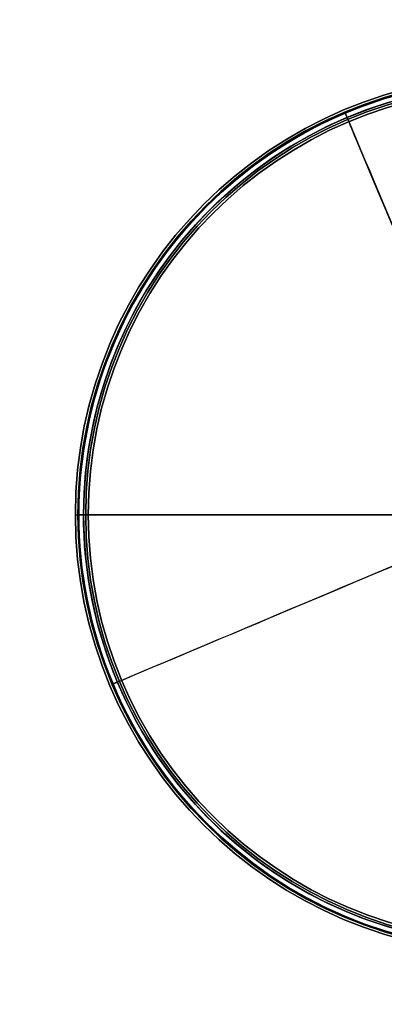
# Model space of a CAD drawing. Header units: millimetres. Extents: x -232 to 244, y -194 to 282.
# Tile 1 of 43: x -232 to -55, y -194 to 282. Entities that reach past the tile are written whole.
import ezdxf

# ---------------------------------------------------------------- set-up
doc = ezdxf.new("R2010")
doc.units = ezdxf.units.MM
for name, color, linetype, true_color in [('COTA', 252, 'Continuous', 0x696969), ('NEGRO', 7, 'Continuous', 0x171717), ('PANTALLA', 7, 'Continuous', 0xffffff)]:
    doc.layers.add(name, color=color, linetype=linetype, true_color=true_color)

# ---------------------------------------------------------------- blocks, each defined once
blk = doc.blocks.new('DOME M 29917')
at = {"layer": 'NEGRO', "extrusion": (0, 0, -1)}
for centre, radius, start, end in [((0, -42.5, 1143.35), 208.2, 67.1508, 247.1508), ((0, -42.5, 1142.35), 212.2, 270, 90), ((0, -42.5, 1143.35), 211, 270, 90), ((0, -42.5, 1137.35), 211, 270, 90), ((0, -42.5, 1145.35), 211, 270, 90), ((0, -42.5, 1139.35), 211, 270, 90), ((0, -42.5, 1141.35), 210.5, 360, 180), ((0, -42.5, 1145.35), 207.2, 270, 90), ((0, -42.5, 1139.35), 207.2, 270, 90), ((0, -42.5, 1137.35), 206, 270, 90), ((0, -42.5, 1142.35), 206, 270, 90), ((0, -42.5, 1143.35), 208.2, 247.1508, 67.1508), ((0, -42.5, 1141.35), 210.5, 180, 0)]:
    blk.add_arc(centre, radius, start, end, dxfattribs=at)
at = {"layer": 'NEGRO'}
for centre, radius, start, end in [((0, -42.5, -1147.35), 212.2, 90, 270), ((0, -42.5, -1137.35), 212.2, 90, 270), ((0, -42.5, -1147.35), 211, 90, 270), ((0, -42.5, -1141.35), 211, 90, 270), ((0, -42.5, -1143.35), 210.5, 292.8492, 112.8492), ((0, -42.5, -1141.35), 208.2, 0, 180), ((0, -42.5, -1147.35), 207.2, 90, 270), ((0, -42.5, -1143.35), 207.2, 90, 270), ((0, -42.5, -1141.35), 207.2, 90, 270), ((0, -42.5, -1137.35), 207.2, 90, 270), ((0, -42.5, -1147.35), 206, 90, 270), ((0, -42.5, -1143.35), 210.5, 112.8492, 292.8492), ((0, -42.5, -1141.35), 208.2, 180, 0)]:
    blk.add_arc(centre, radius, start, end, dxfattribs=at)
for points in [[(-81.74, 151.48, -1143.35), (-80.85, 149.36, -1143.35)], [(-164.03, 92.12, -1137.35), (-164.03, 92.12, -1147.35)], [(-163.11, 91.36, -1143.35), (-163.11, 91.36, -1147.35)], [(-163.11, 91.36, -1137.35), (-163.11, 91.36, -1141.35)], [(-160.17, 88.95, -1143.35), (-160.17, 88.95, -1147.35)], [(-160.17, 88.95, -1137.35), (-160.17, 88.95, -1141.35)], [(-159.24, 88.19, -1137.35), (-159.24, 88.19, -1147.35)], [(-212.2, -42.5, -1147.35), (-211, -42.5, -1147.35)], [(-212.2, -42.5, -1137.35), (-211, -42.5, -1137.35)], [(-211, -42.5, -1141.35), (-207.2, -42.5, -1141.35)], [(-211, -42.5, -1143.35), (-207.2, -42.5, -1143.35)], [(-208.2, -42.5, -1141.35), (-210.5, -42.5, -1141.35)], [(-207.2, -42.5, -1137.35), (-206, -42.5, -1137.35)], [(-207.2, -42.5, -1147.35), (-206, -42.5, -1147.35)], [(-208.12, -83.9, -1137.35), (-208.12, -83.9, -1147.35)], [(-206.95, -83.66, -1143.35), (-206.95, -83.66, -1147.35)], [(-206.95, -83.66, -1137.35), (-206.95, -83.66, -1141.35)], [(-203.22, -82.92, -1143.35), (-203.22, -82.92, -1147.35)], [(-203.22, -82.92, -1137.35), (-203.22, -82.92, -1141.35)], [(-202.04, -82.69, -1137.35), (-202.04, -82.69, -1147.35)], [(-191.86, -123.35, -1143.35), (-193.98, -124.24, -1143.35)], [(-97.67, -225.23, -1143.35), (-97.67, -225.23, -1147.35)], [(-97.67, -225.23, -1137.35), (-97.67, -225.23, -1141.35)], [(-97.11, -224.18, -1137.35), (-97.11, -224.18, -1147.35)], [(-100.03, -229.64, -1137.35), (-100.03, -229.64, -1147.35)], [(-99.46, -228.59, -1143.35), (-99.46, -228.59, -1147.35)], [(-99.46, -228.59, -1137.35), (-99.46, -228.59, -1141.35)]]:
    blk.add_open_spline(points, degree=1, dxfattribs=at)
at = {"layer": 'PANTALLA', "extrusion": (0.92153, 0.388308, 0)}
for radius in [210.5, 210.5, 208.2, 208.2]:
    blk.add_circle((-39.17, -1143.35, -16.5), radius, dxfattribs=at)
at = {"layer": 'PANTALLA', "extrusion": (0, 1, 0)}
for radius in [210.5, 210.5, 208.2, 208.2]:
    blk.add_circle((0, -1141.35, -42.5), radius, dxfattribs=at)
at = {"layer": 'PANTALLA', "extrusion": (0, 0, -1)}
for centre, radius, start, end in [((0, -42.5, 1143.35), 210.5, 337.1508, 157.1508), ((0, -42.5, 1143.35), 210.5, 337.1508, 157.1508), ((0, -42.5, 1143.35), 208.2, 337.1508, 157.1508), ((0, -42.5, 1143.35), 208.2, 337.1508, 157.1508), ((0, -42.5, 1141.35), 210.5, 270, 90), ((0, -42.5, 1141.35), 210.5, 270, 90), ((0, -42.5, 1141.35), 208.2, 270, 90), ((0, -42.5, 1141.35), 208.2, 270, 90)]:
    blk.add_arc(centre, radius, start, end, dxfattribs=at)
at = {"layer": 'PANTALLA', "extrusion": (-0.388308, 0.92153, -2.72222e-17)}
for radius in [210.5, 210.5, 208.2, 208.2]:
    blk.add_arc((16.5, -1143.35, -39.17), radius, 0, 180, dxfattribs=at)
at = {"layer": 'PANTALLA'}
for radius in [210.5, 210.5, 208.2, 208.2]:
    blk.add_arc((0, -42.5, -1143.35), radius, 202.8492, 22.8492, dxfattribs=at)
at = {"layer": 'PANTALLA', "extrusion": (0.388308, -0.92153, -2.72222e-17)}
for radius in [210.5, 210.5, 208.2, 208.2]:
    blk.add_arc((-16.5, -1143.35, 39.17), radius, 180, 0, dxfattribs=at)

msp = doc.modelspace()

# ---------------------------------------------------------------- block references
at = {"layer": 'COTA'}
msp.add_blockref('DOME M 29917', (7.39, 85, 1476.28), dxfattribs=at)

doc.saveas('drawing.dxf')
